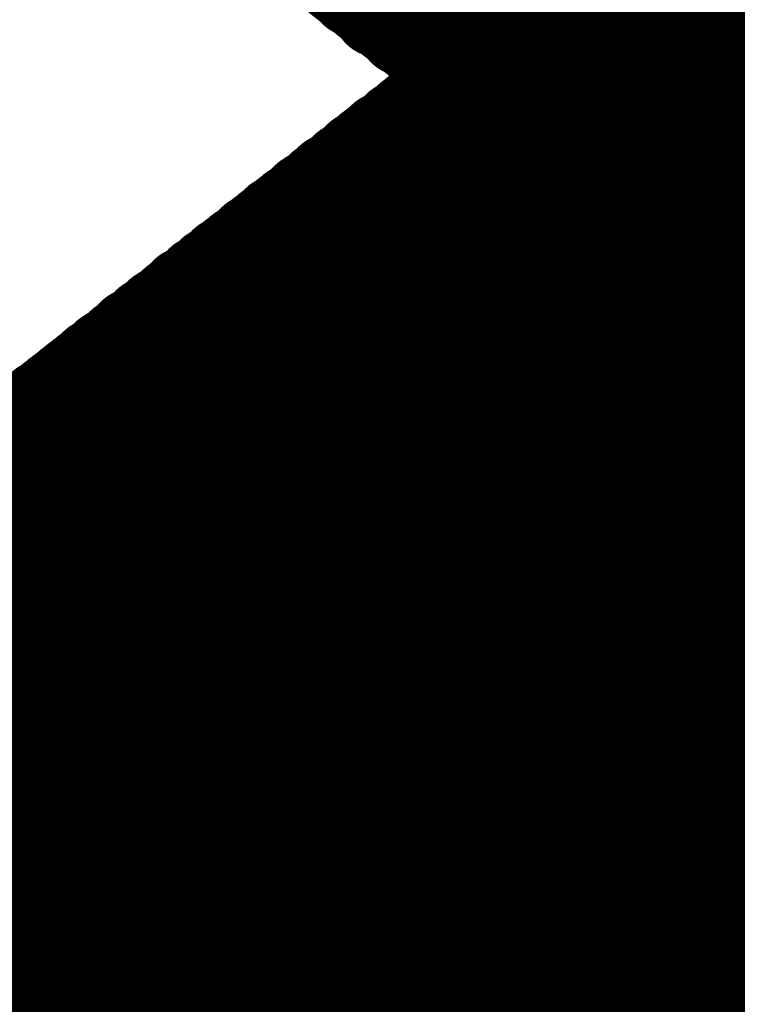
# Model space of a CAD drawing. Extents: x 0 to 65, y -0.2 to 30.2.
# Tile 139 of 237: x 34.385 to 34.53, y 16.145 to 16.344. Entities that reach past the tile are written whole.
import ezdxf

# ---------------------------------------------------------------- set-up
doc = ezdxf.new("R2010")
doc.units = 0
doc.layers.add('BOARD_GEOMETRY_SILKSCREEN_', color=1, linetype='CONTINUOUS')

msp = doc.modelspace()

# ---------------------------------------------------------------- linework, layer by layer
at = {"layer": 'BOARD_GEOMETRY_SILKSCREEN_', "const_width": 0.01905}
for points in [[(34.475166, 16.3322), (33.363916, 17.205198)], [(34.452814, 16.349726), (33.597342, 17.205198)], [(34.45764, 16.345662), (33.598104, 17.205198)], [(34.46272, 16.341852), (33.599374, 17.205198)], [(34.467546, 16.338042), (33.60039, 17.205198)], [(34.472626, 16.333978), (33.601406, 17.205198)], [(35.109912, 15.697708), (33.602676, 17.205198)], [(35.109912, 15.698724), (33.603438, 17.205198)], [(35.109912, 15.699994), (33.604708, 17.205198)], [(35.109912, 15.700756), (33.605724, 17.205198)], [(35.109912, 15.702026), (33.60674, 17.205198)], [(35.109912, 15.703042), (33.607756, 17.205198)], [(35.109912, 15.704058), (33.608772, 17.205198)], [(35.109912, 15.705328), (33.610042, 17.205198)], [(35.109912, 15.70609), (33.611058, 17.205198)], [(35.109912, 15.70736), (33.612074, 17.205198)], [(35.109912, 15.708376), (33.61309, 17.205198)], [(35.109912, 15.709392), (33.614106, 17.205198)], [(35.109912, 15.710408), (33.615122, 17.205198)], [(35.109912, 15.711424), (33.616392, 17.205198)], [(35.109912, 15.712694), (33.617408, 17.205198)], [(35.109912, 15.71371), (33.618424, 17.205198)], [(35.109912, 15.714726), (33.61944, 17.205198)], [(35.109912, 15.715742), (33.620456, 17.205198)], [(35.109912, 15.716758), (33.621726, 17.205198)], [(35.109912, 15.717774), (33.622488, 17.205198)], [(35.109912, 15.719044), (33.623758, 17.205198)], [(35.109912, 15.72006), (33.624774, 17.205198)], [(35.109912, 15.721076), (33.62579, 17.205198)], [(35.109912, 15.722092), (33.62706, 17.205198)], [(35.109912, 15.723108), (33.627822, 17.205198)], [(35.109912, 15.724378), (33.629092, 17.205198)], [(35.109912, 15.72514), (33.630108, 17.205198)], [(35.109912, 15.72641), (33.631124, 17.205198)], [(35.109912, 15.727426), (33.63214, 17.205198)], [(35.109912, 15.728442), (33.633156, 17.205198)], [(35.109912, 15.729712), (33.634426, 17.205198)], [(35.109912, 15.730474), (33.635442, 17.205198)], [(35.109912, 15.731744), (33.636458, 17.205198)], [(35.109912, 15.73276), (33.637474, 17.205198)], [(35.109912, 15.733776), (33.63849, 17.205198)], [(35.109912, 15.734792), (33.639506, 17.205198)], [(35.109912, 15.735808), (33.640776, 17.205198)], [(35.109912, 15.737078), (33.641792, 17.205198)], [(35.109912, 15.738094), (33.642808, 17.205198)], [(35.109912, 15.73911), (33.643824, 17.205198)], [(35.109912, 15.740126), (33.64484, 17.205198)], [(35.109912, 15.741142), (33.64611, 17.205198)], [(35.109912, 15.742158), (33.646872, 17.205198)], [(35.109912, 15.743428), (33.648142, 17.205198)], [(35.109912, 15.744444), (33.649158, 17.205198)], [(35.109912, 15.74546), (33.650174, 17.205198)], [(35.109912, 15.746476), (33.651444, 17.205198)], [(35.109912, 15.747492), (33.652206, 17.205198)], [(35.109912, 15.748762), (33.653476, 17.205198)], [(35.109912, 15.749524), (33.654492, 17.205198)], [(35.109912, 15.750794), (33.655508, 17.205198)], [(35.109912, 15.75181), (33.656778, 17.205198)], [(35.109912, 15.752826), (33.65754, 17.205198)], [(35.109912, 15.754096), (33.65881, 17.205198)], [(35.109912, 15.754858), (33.659826, 17.205198)], [(35.109912, 15.756128), (33.660842, 17.205198)], [(35.109912, 15.757144), (33.661858, 17.205198)], [(35.109912, 15.75816), (33.662874, 17.205198)], [(35.109912, 15.75943), (33.66389, 17.205198)], [(35.109912, 15.760192), (33.66516, 17.205198)], [(35.109912, 15.761462), (33.666176, 17.205198)], [(35.109912, 15.762478), (33.667192, 17.205198)], [(35.109912, 15.763494), (33.668208, 17.205198)], [(35.109912, 15.76451), (33.669224, 17.205198)], [(35.109912, 15.765526), (33.670494, 17.205198)], [(35.109912, 15.766796), (33.671256, 17.205198)], [(35.109912, 15.767812), (33.672526, 17.205198)], [(35.109912, 15.768828), (33.673542, 17.205198)], [(35.109912, 15.769844), (33.674558, 17.205198)], [(35.109912, 15.77086), (33.675828, 17.205198)], [(35.109912, 15.771876), (33.67659, 17.205198)], [(35.109912, 15.773146), (33.67786, 17.205198)], [(35.109912, 15.774162), (33.678876, 17.205198)], [(35.109912, 15.775178), (33.679892, 17.205198)], [(35.109912, 15.776194), (33.681162, 17.205198)], [(35.109912, 15.77721), (33.681924, 17.205198)], [(35.109912, 15.77848), (33.683194, 17.205198)], [(35.109912, 15.779242), (33.68421, 17.205198)], [(35.109912, 15.780512), (33.685226, 17.205198)], [(35.109912, 15.781528), (33.686242, 17.205198)], [(35.109912, 15.782544), (33.687258, 17.205198)], [(33.363916, 15.459202), (34.475166, 16.3322)], [(34.712148, 16.093186), (34.47415, 16.331438)], [(34.71291, 16.093948), (34.474912, 16.331946)], [(34.709354, 16.0909), (34.471356, 16.329152)], [(34.709862, 16.091662), (34.471864, 16.32966)], [(34.710624, 16.091916), (34.472372, 16.330168)], [(34.711132, 16.092424), (34.47288, 16.330676)], [(34.71164, 16.092932), (34.473642, 16.33093)], [(34.707576, 16.08963), (34.469324, 16.327882)], [(34.708338, 16.090138), (34.470086, 16.328136)], [(34.708846, 16.090646), (34.470594, 16.328644)], [(34.704528, 16.08709), (34.46653, 16.325596)], [(34.70529, 16.087852), (34.467038, 16.32585)], [(34.705798, 16.088106), (34.467546, 16.326358)], [(34.706306, 16.088614), (34.468308, 16.326866)], [(34.707068, 16.089122), (34.468816, 16.32712)], [(34.702242, 16.085312), (34.46399, 16.323564)], [(34.703004, 16.08582), (34.464752, 16.324072)], [(34.703512, 16.086328), (34.46526, 16.32458)], [(34.70402, 16.086836), (34.466022, 16.324834)], [(34.699194, 16.083026), (34.461196, 16.321278)], [(34.699956, 16.083534), (34.461704, 16.321786)], [(34.700718, 16.084042), (34.462212, 16.32204)], [(34.701226, 16.084296), (34.462974, 16.322548)], [(34.701734, 16.084804), (34.463482, 16.323056)], [(34.696908, 16.080994), (34.458656, 16.3195)], [(34.69767, 16.081756), (34.459164, 16.319754)], [(34.698178, 16.08201), (34.459926, 16.320262)], [(34.698686, 16.082518), (34.460688, 16.32077)], [(34.694114, 16.078708), (34.455862, 16.317214)], [(34.694622, 16.079216), (34.45637, 16.317468)], [(34.695384, 16.079724), (34.456878, 16.317976)], [(34.695892, 16.080232), (34.45764, 16.318484)], [(34.6964, 16.08074), (34.458148, 16.318738)], [(34.692336, 16.077184), (34.45383, 16.31569)], [(34.692844, 16.077946), (34.454592, 16.316198)], [(34.693352, 16.0782), (34.455354, 16.316452)], [(34.689288, 16.074898), (34.451036, 16.313404)], [(34.69005, 16.075406), (34.451544, 16.313658)], [(34.690558, 16.075914), (34.452306, 16.314166)], [(34.691066, 16.076422), (34.452814, 16.314674)], [(34.691574, 16.07693), (34.453322, 16.315182)], [(34.687002, 16.07312), (34.448496, 16.311372)], [(34.687764, 16.073628), (34.449258, 16.31188)], [(34.688272, 16.074136), (34.45002, 16.312388)], [(34.68878, 16.07439), (34.450528, 16.312896)], [(34.684716, 16.071088), (34.44621, 16.309594)], [(34.685224, 16.07185), (34.446972, 16.310102)], [(34.685732, 16.072104), (34.44748, 16.310356)], [(34.68624, 16.072612), (34.447988, 16.311118)], [(34.681668, 16.068802), (34.443162, 16.307308)], [(34.68243, 16.06931), (34.443924, 16.307816)], [(34.682938, 16.069818), (34.444432, 16.30807)], [(34.683446, 16.070326), (34.445194, 16.308578)], [(34.683954, 16.070834), (34.445702, 16.309086)], [(34.679382, 16.067024), (34.440876, 16.305276)], [(34.67989, 16.067278), (34.441638, 16.305784)], [(34.680398, 16.06804), (34.442146, 16.306292)], [(34.680906, 16.068294), (34.442654, 16.3068)], [(34.677096, 16.064992), (34.43859, 16.303498)], [(34.677604, 16.0655), (34.439098, 16.304006)], [(34.678112, 16.066008), (34.43986, 16.30426)], [(34.67862, 16.066516), (34.440368, 16.305022)], [(34.674556, 16.063214), (34.436304, 16.30172)], [(34.675318, 16.063722), (34.436812, 16.301974)], [(34.675826, 16.06423), (34.43732, 16.302736)], [(34.676334, 16.064738), (34.437828, 16.30299)], [(34.67227, 16.061182), (34.433764, 16.299688)], [(34.672778, 16.061944), (34.434272, 16.300196)], [(34.673286, 16.062198), (34.435034, 16.300704)], [(34.674048, 16.062706), (34.435542, 16.301212)], [(34.669476, 16.058896), (34.43097, 16.297402)], [(34.669984, 16.059404), (34.431478, 16.29791)], [(34.670492, 16.059912), (34.431986, 16.298418)], [(34.671, 16.06042), (34.432494, 16.298926)], [(34.671762, 16.060928), (34.433256, 16.29918)], [(34.666936, 16.057118), (34.42843, 16.295624)], [(34.667444, 16.057372), (34.428938, 16.295878)], [(34.667952, 16.058134), (34.4297, 16.29664)], [(34.668714, 16.058388), (34.430208, 16.296894)], [(34.664142, 16.054832), (34.425636, 16.293338)], [(34.66465, 16.055086), (34.426144, 16.293592)], [(34.665158, 16.055848), (34.426652, 16.294354)], [(34.665666, 16.056102), (34.42716, 16.294608)], [(34.666428, 16.05661), (34.427922, 16.295116)], [(34.661602, 16.0528), (34.423096, 16.291306)], [(34.66211, 16.053308), (34.423604, 16.291814)], [(34.662872, 16.053816), (34.424112, 16.292322)], [(34.66338, 16.054324), (34.424874, 16.29283)], [(34.659316, 16.051022), (34.42081, 16.289528)], [(34.659824, 16.051276), (34.421318, 16.289782)], [(34.660332, 16.052038), (34.421826, 16.290544)], [(34.661094, 16.052292), (34.422588, 16.290798)], [(34.65703, 16.04899), (34.41827, 16.287496)], [(34.657538, 16.049498), (34.418778, 16.288258)], [(34.658046, 16.050006), (34.41954, 16.288512)], [(34.658808, 16.050514), (34.420302, 16.28902)], [(34.65449, 16.047212), (34.415984, 16.285718)], [(34.654998, 16.047466), (34.416492, 16.286226)], [(34.65576, 16.048228), (34.417254, 16.286734)], [(34.656522, 16.048482), (34.417762, 16.287242)], [(34.651696, 16.044926), (34.412936, 16.283432)], [(34.652204, 16.04518), (34.413444, 16.28394)], [(34.652712, 16.045942), (34.414206, 16.284448)], [(34.653474, 16.046196), (34.414968, 16.284956)], [(34.653982, 16.046704), (34.415476, 16.28521)], [(34.649156, 16.042894), (34.41065, 16.2814)], [(34.649918, 16.043402), (34.411158, 16.282162)], [(34.650426, 16.04391), (34.41192, 16.282416)], [(34.651188, 16.044418), (34.412428, 16.282924)], [(34.64687, 16.041116), (34.40811, 16.279876)], [(34.647378, 16.04137), (34.408872, 16.28013)], [(34.64814, 16.042132), (34.409634, 16.280638)], [(34.648648, 16.042386), (34.410142, 16.281146)], [(34.644584, 16.039084), (34.405824, 16.277844)], [(34.645092, 16.039592), (34.406586, 16.278352)], [(34.645854, 16.0401), (34.407094, 16.27886)], [(34.646362, 16.040608), (34.407602, 16.279114)], [(34.641536, 16.036798), (34.402776, 16.275558)], [(34.642044, 16.037306), (34.403538, 16.276066)], [(34.642806, 16.03756), (34.404046, 16.27632)], [(34.643568, 16.038322), (34.404808, 16.276828)], [(34.644076, 16.038576), (34.405316, 16.277336)], [(34.63925, 16.03502), (34.40049, 16.27378)], [(34.639758, 16.035274), (34.401252, 16.274034)], [(34.64052, 16.036036), (34.40176, 16.274542)], [(34.641028, 16.03629), (34.402268, 16.27505)], [(34.63671, 16.032988), (34.398204, 16.271748)], [(34.637472, 16.033496), (34.398712, 16.272256)], [(34.638234, 16.034004), (34.399474, 16.272764)], [(34.638742, 16.034512), (34.399982, 16.273018)], [(34.633916, 16.030702), (34.395156, 16.269462)], [(34.634424, 16.03121), (34.395918, 16.26997)], [(34.635186, 16.031464), (34.396426, 16.270478)], [(34.635694, 16.032226), (34.396934, 16.270732)], [(34.636202, 16.03248), (34.397442, 16.27124)], [(34.63163, 16.02867), (34.39287, 16.267684)], [(34.632138, 16.029178), (34.393378, 16.267938)], [(34.6329, 16.029686), (34.393886, 16.268446)], [(34.633408, 16.030194), (34.394648, 16.268954)], [(34.62909, 16.026892), (34.390584, 16.265652)], [(34.629852, 16.0274), (34.391092, 16.26616)], [(34.63036, 16.027908), (34.3916, 16.266668)], [(34.631122, 16.028416), (34.392108, 16.266922)], [(34.626804, 16.025114), (34.388044, 16.263874)], [(34.627566, 16.025368), (34.388552, 16.264382)], [(34.628074, 16.02613), (34.389314, 16.264636)], [(34.628582, 16.026384), (34.389822, 16.265398)], [(34.623756, 16.022574), (34.38525, 16.261588)], [(34.624518, 16.023082), (34.385758, 16.261842)], [(34.62528, 16.02359), (34.386266, 16.26235)], [(34.625788, 16.024098), (34.386774, 16.262858)], [(34.626296, 16.024606), (34.387536, 16.263366)], [(34.62147, 16.020796), (34.38271, 16.259556)], [(34.622232, 16.021304), (34.383218, 16.260064)], [(34.62274, 16.021558), (34.383726, 16.260572)], [(34.623248, 16.02232), (34.384488, 16.26108)], [(34.619184, 16.018764), (34.380424, 16.257778)], [(34.619946, 16.019272), (34.380932, 16.258286)], [(34.620454, 16.01978), (34.38144, 16.25854)], [(34.620962, 16.020288), (34.382202, 16.259302)], [(34.616136, 16.016478), (34.377376, 16.255492)], [(34.616898, 16.016986), (34.377884, 16.256)], [(34.617406, 16.017494), (34.378392, 16.256254)], [(34.618168, 16.018002), (34.379154, 16.257016)], [(34.618676, 16.01851), (34.379916, 16.25727)], [(34.614612, 16.015208), (34.375598, 16.253968)], [(34.61512, 16.015462), (34.376106, 16.254476)], [(34.615628, 16.016224), (34.376868, 16.254984)], [(34.611564, 16.012668), (34.37255, 16.251682)], [(34.612326, 16.013176), (34.373058, 16.25219)], [(34.612834, 16.013684), (34.37382, 16.252444)], [(34.613342, 16.014192), (34.374582, 16.253206)], [(34.61385, 16.0147), (34.37509, 16.25346)], [(34.609278, 16.01089), (34.370264, 16.249904)], [(34.609786, 16.011398), (34.370772, 16.250158)], [(34.610294, 16.011652), (34.371534, 16.25092)], [(34.610802, 16.012414), (34.372042, 16.251174)], [(34.60623, 16.008604), (34.367216, 16.247618)], [(34.606992, 16.009112), (34.367724, 16.247872)], [(34.6075, 16.009366), (34.368486, 16.24838)], [(34.608008, 16.009874), (34.369248, 16.248888)], [(34.608516, 16.010382), (34.369756, 16.249396)], [(34.603944, 16.006572), (34.36493, 16.245586)], [(34.604452, 16.00708), (34.365438, 16.246094)], [(34.60496, 16.007588), (34.3662, 16.246602)], [(34.605722, 16.008096), (34.366708, 16.24711)], [(34.601658, 16.004794), (34.36239, 16.243808)], [(34.602166, 16.005302), (34.363152, 16.244062)], [(34.602674, 16.005556), (34.36366, 16.244824)], [(34.603182, 16.006318), (34.364422, 16.245078)], [(34.599372, 16.002762), (34.360104, 16.241776)], [(34.59988, 16.00327), (34.360866, 16.242538)], [(34.600388, 16.003778), (34.361374, 16.242792)], [(34.600896, 16.004286), (34.361882, 16.2433)], [(34.596832, 16.000984), (34.357818, 16.239998)], [(34.59734, 16.001492), (34.358326, 16.240506)], [(34.597848, 16.001746), (34.359088, 16.241014)], [(34.59861, 16.002508), (34.359596, 16.241522)], [(34.594038, 15.998698), (34.35477, 16.237712)], [(34.594546, 15.999206), (34.355532, 16.23822)], [(34.595054, 15.99946), (34.35604, 16.238728)], [(34.595562, 16.000222), (34.356548, 16.238982)], [(34.596324, 16.000476), (34.357056, 16.23949)], [(34.591498, 15.996666), (34.352484, 16.23568)], [(34.592006, 15.997174), (34.352992, 16.236442)], [(34.592514, 15.997682), (34.3535, 16.236696)], [(34.593276, 15.99819), (34.354262, 16.237204)], [(34.589212, 15.994888), (34.350198, 16.233902)], [(34.58972, 15.995396), (34.350706, 16.23441)], [(34.590228, 15.99565), (34.351214, 16.234918)], [(34.59099, 15.996412), (34.351722, 16.235426)], [(34.586164, 15.992602), (34.34715, 16.231616)], [(34.586926, 15.992856), (34.347658, 16.232124)], [(34.587434, 15.993364), (34.348166, 16.232632)], [(34.587942, 15.993872), (34.348928, 16.23314)], [(34.588704, 15.99438), (34.349436, 16.233394)], [(34.584386, 15.991078), (34.345372, 16.230346)], [(34.584894, 15.991586), (34.34588, 16.2306)], [(34.585656, 15.99184), (34.346388, 16.231108)], [(34.581592, 15.988792), (34.342324, 16.22806)], [(34.5821, 15.9893), (34.342832, 16.228314)], [(34.582608, 15.989554), (34.34334, 16.228822)], [(34.58337, 15.990316), (34.344102, 16.22933)], [(34.583878, 15.99057), (34.344864, 16.229584)], [(34.579052, 15.98676), (34.340038, 16.226028)], [(34.57956, 15.987268), (34.340546, 16.226536)], [(34.580322, 15.987776), (34.341054, 16.227044)], [(34.581084, 15.988284), (34.341816, 16.227298)], [(34.576258, 15.984474), (34.33699, 16.223742)], [(34.576766, 15.984982), (34.337498, 16.22425)], [(34.577274, 15.98549), (34.338006, 16.224504)], [(34.578036, 15.985744), (34.338768, 16.225012)], [(34.578544, 15.986506), (34.33953, 16.22552)], [(34.573972, 15.982696), (34.334704, 16.221964)], [(34.57448, 15.98295), (34.335212, 16.222218)], [(34.574988, 15.983458), (34.33572, 16.222726)], [(34.57575, 15.983966), (34.336482, 16.223234)], [(34.570924, 15.98041), (34.331656, 16.219678)], [(34.571432, 15.980664), (34.332164, 16.219932)], [(34.57194, 15.981172), (34.332672, 16.22044)], [(34.572702, 15.98168), (34.333434, 16.220948)], [(34.57321, 15.981934), (34.334196, 16.221202)], [(34.569146, 15.978886), (34.329878, 16.218154)], [(34.569654, 15.979394), (34.330386, 16.218662)], [(34.570416, 15.979648), (34.331148, 16.218916)], [(34.566098, 15.9766), (34.32683, 16.215868)], [(34.566606, 15.976854), (34.327338, 16.216122)], [(34.567368, 15.977362), (34.3281, 16.21663)], [(34.56813, 15.97787), (34.328608, 16.217138)], [(34.568638, 15.978378), (34.32937, 16.217646)], [(34.563812, 15.974568), (34.324544, 16.213836)], [(34.56432, 15.975076), (34.325052, 16.214344)], [(34.565082, 15.975584), (34.325814, 16.214852)], [(34.56559, 15.975838), (34.326322, 16.215106)], [(34.561526, 15.97279), (34.322004, 16.212058)], [(34.562034, 15.973044), (34.322766, 16.212566)], [(34.562796, 15.973552), (34.323274, 16.21282)], [(34.563304, 15.97406), (34.324036, 16.213582)], [(34.558478, 15.970504), (34.31921, 16.209772)], [(34.558986, 15.970758), (34.319718, 16.21028)], [(34.559748, 15.971266), (34.32048, 16.210534)], [(34.560256, 15.971774), (34.320988, 16.211042)], [(34.560764, 15.972282), (34.321496, 16.21155)], [(34.556192, 15.968472), (34.31667, 16.20774)], [(34.5567, 15.96898), (34.317432, 16.208248)], [(34.557462, 15.969488), (34.31794, 16.208756)], [(34.55797, 15.969742), (34.318448, 16.209264)], [(34.553652, 15.966694), (34.314384, 16.205962)], [(34.554414, 15.966948), (34.315146, 16.20647)], [(34.555176, 15.967456), (34.315654, 16.206724)], [(34.555684, 15.967964), (34.316162, 16.207486)], [(34.551366, 15.964662), (34.312098, 16.204184)], [(34.552128, 15.96517), (34.312606, 16.204438)], [(34.552636, 15.965678), (34.313114, 16.2052)], [(34.553144, 15.965932), (34.313876, 16.205454)], [(34.54908, 15.962884), (34.309812, 16.202152)], [(34.549842, 15.963138), (34.31032, 16.20266)], [(34.55035, 15.963646), (34.310828, 16.203168)], [(34.550858, 15.964154), (34.311336, 16.203676)], [(34.548572, 15.962376), (34.30905, 16.201644)]]:
    msp.add_lwpolyline(points, dxfattribs=at)
at = {"layer": 'BOARD_GEOMETRY_SILKSCREEN_', "const_width": 0.009652}
for points in [[(34.452814, 16.345662, -1), (34.462466, 16.345662)], [(34.45764, 16.349726, -1), (34.447988, 16.349726)], [(34.457894, 16.341852, -1), (34.467546, 16.341852)], [(34.462466, 16.345662, -1), (34.452814, 16.345662)], [(34.467546, 16.341852, -1), (34.457894, 16.341852)], [(34.46272, 16.338042, -1), (34.472372, 16.338042)], [(34.472372, 16.338042, -1), (34.46272, 16.338042)], [(34.4678, 16.333978, -1), (34.477452, 16.333978)], [(34.469324, 16.331438, -1), (34.478976, 16.331438)], [(34.470086, 16.331946, -1), (34.479738, 16.331946)], [(34.47034, 16.3322, -1), (34.479992, 16.3322)], [(34.47034, 16.3322, -1), (34.479992, 16.3322)], [(34.46653, 16.329152, -1), (34.476182, 16.329152)], [(34.467038, 16.32966, -1), (34.47669, 16.32966)], [(34.467546, 16.330168, -1), (34.477198, 16.330168)], [(34.477452, 16.333978, -1), (34.4678, 16.333978)], [(34.468054, 16.330676, -1), (34.477706, 16.330676)], [(34.468816, 16.33093, -1), (34.478468, 16.33093)], [(34.46399, 16.32712, -1), (34.473642, 16.32712)], [(34.464498, 16.327882, -1), (34.47415, 16.327882)], [(34.46526, 16.328136, -1), (34.474912, 16.328136)], [(34.465768, 16.328644, -1), (34.47542, 16.328644)], [(34.479738, 16.331946, -1), (34.470086, 16.331946)], [(34.479992, 16.3322, -1), (34.47034, 16.3322)], [(34.479992, 16.3322, -1), (34.47034, 16.3322)], [(34.461704, 16.325596, -1), (34.471356, 16.325596)], [(34.462212, 16.32585, -1), (34.471864, 16.32585)], [(34.46272, 16.326358, -1), (34.472372, 16.326358)], [(34.463482, 16.326866, -1), (34.473134, 16.326866)], [(34.477198, 16.330168, -1), (34.467546, 16.330168)], [(34.477706, 16.330676, -1), (34.468054, 16.330676)], [(34.478468, 16.33093, -1), (34.468816, 16.33093)], [(34.478976, 16.331438, -1), (34.469324, 16.331438)], [(34.458656, 16.323056, -1), (34.468308, 16.323056)], [(34.459164, 16.323564, -1), (34.468816, 16.323564)], [(34.459926, 16.324072, -1), (34.469578, 16.324072)], [(34.460434, 16.32458, -1), (34.470086, 16.32458)], [(34.461196, 16.324834, -1), (34.470848, 16.324834)], [(34.47415, 16.327882, -1), (34.464498, 16.327882)], [(34.474912, 16.328136, -1), (34.46526, 16.328136)], [(34.47542, 16.328644, -1), (34.465768, 16.328644)], [(34.476182, 16.329152, -1), (34.46653, 16.329152)], [(34.47669, 16.32966, -1), (34.467038, 16.32966)], [(34.45637, 16.321278, -1), (34.466022, 16.321278)], [(34.456878, 16.321786, -1), (34.46653, 16.321786)], [(34.457386, 16.32204, -1), (34.467038, 16.32204)], [(34.458148, 16.322548, -1), (34.4678, 16.322548)], [(34.472372, 16.326358, -1), (34.46272, 16.326358)], [(34.473134, 16.326866, -1), (34.463482, 16.326866)], [(34.473642, 16.32712, -1), (34.46399, 16.32712)], [(34.45383, 16.3195, -1), (34.463482, 16.3195)], [(34.454338, 16.319754, -1), (34.46399, 16.319754)], [(34.4551, 16.320262, -1), (34.464752, 16.320262)], [(34.455862, 16.32077, -1), (34.465514, 16.32077)], [(34.469578, 16.324072, -1), (34.459926, 16.324072)], [(34.470086, 16.32458, -1), (34.460434, 16.32458)], [(34.470848, 16.324834, -1), (34.461196, 16.324834)], [(34.471356, 16.325596, -1), (34.461704, 16.325596)], [(34.471864, 16.32585, -1), (34.462212, 16.32585)], [(34.451036, 16.317214, -1), (34.460688, 16.317214)], [(34.451544, 16.317468, -1), (34.461196, 16.317468)], [(34.452052, 16.317976, -1), (34.461704, 16.317976)], [(34.452814, 16.318484, -1), (34.462466, 16.318484)], [(34.453322, 16.318738, -1), (34.462974, 16.318738)], [(34.467038, 16.32204, -1), (34.457386, 16.32204)], [(34.4678, 16.322548, -1), (34.458148, 16.322548)], [(34.468308, 16.323056, -1), (34.458656, 16.323056)], [(34.468816, 16.323564, -1), (34.459164, 16.323564)], [(34.448496, 16.315182, -1), (34.458148, 16.315182)], [(34.449004, 16.31569, -1), (34.458656, 16.31569)], [(34.449766, 16.316198, -1), (34.459418, 16.316198)], [(34.450528, 16.316452, -1), (34.46018, 16.316452)], [(34.464752, 16.320262, -1), (34.4551, 16.320262)], [(34.465514, 16.32077, -1), (34.455862, 16.32077)], [(34.466022, 16.321278, -1), (34.45637, 16.321278)], [(34.46653, 16.321786, -1), (34.456878, 16.321786)], [(34.44621, 16.313404, -1), (34.455862, 16.313404)], [(34.446718, 16.313658, -1), (34.45637, 16.313658)], [(34.44748, 16.314166, -1), (34.457132, 16.314166)], [(34.447988, 16.314674, -1), (34.45764, 16.314674)], [(34.461704, 16.317976, -1), (34.452052, 16.317976)], [(34.462466, 16.318484, -1), (34.452814, 16.318484)], [(34.462974, 16.318738, -1), (34.453322, 16.318738)], [(34.463482, 16.3195, -1), (34.45383, 16.3195)], [(34.46399, 16.319754, -1), (34.454338, 16.319754)], [(34.443162, 16.311118, -1), (34.452814, 16.311118)], [(34.44367, 16.311372, -1), (34.453322, 16.311372)], [(34.444432, 16.31188, -1), (34.454084, 16.31188)], [(34.445194, 16.312388, -1), (34.454846, 16.312388)], [(34.445702, 16.312896, -1), (34.455354, 16.312896)], [(34.459418, 16.316198, -1), (34.449766, 16.316198)], [(34.46018, 16.316452, -1), (34.450528, 16.316452)], [(34.460688, 16.317214, -1), (34.451036, 16.317214)], [(34.461196, 16.317468, -1), (34.451544, 16.317468)], [(34.441384, 16.309594, -1), (34.451036, 16.309594)], [(34.442146, 16.310102, -1), (34.451798, 16.310102)], [(34.442654, 16.310356, -1), (34.452306, 16.310356)], [(34.457132, 16.314166, -1), (34.44748, 16.314166)], [(34.45764, 16.314674, -1), (34.447988, 16.314674)], [(34.458148, 16.315182, -1), (34.448496, 16.315182)], [(34.458656, 16.31569, -1), (34.449004, 16.31569)], [(34.438336, 16.307308, -1), (34.447988, 16.307308)], [(34.439098, 16.307816, -1), (34.44875, 16.307816)], [(34.439606, 16.30807, -1), (34.449258, 16.30807)], [(34.440368, 16.308578, -1), (34.45002, 16.308578)], [(34.440876, 16.309086, -1), (34.450528, 16.309086)], [(34.454846, 16.312388, -1), (34.445194, 16.312388)], [(34.455354, 16.312896, -1), (34.445702, 16.312896)], [(34.455862, 16.313404, -1), (34.44621, 16.313404)], [(34.45637, 16.313658, -1), (34.446718, 16.313658)], [(34.43605, 16.305276, -1), (34.445702, 16.305276)], [(34.436812, 16.305784, -1), (34.446464, 16.305784)], [(34.43732, 16.306292, -1), (34.446972, 16.306292)], [(34.437828, 16.3068, -1), (34.44748, 16.3068)], [(34.451798, 16.310102, -1), (34.442146, 16.310102)], [(34.452306, 16.310356, -1), (34.442654, 16.310356)], [(34.452814, 16.311118, -1), (34.443162, 16.311118)], [(34.453322, 16.311372, -1), (34.44367, 16.311372)], [(34.454084, 16.31188, -1), (34.444432, 16.31188)], [(34.433764, 16.303498, -1), (34.443416, 16.303498)], [(34.434272, 16.304006, -1), (34.443924, 16.304006)], [(34.435034, 16.30426, -1), (34.444686, 16.30426)], [(34.435542, 16.305022, -1), (34.445194, 16.305022)], [(34.449258, 16.30807, -1), (34.439606, 16.30807)], [(34.45002, 16.308578, -1), (34.440368, 16.308578)], [(34.450528, 16.309086, -1), (34.440876, 16.309086)], [(34.451036, 16.309594, -1), (34.441384, 16.309594)], [(34.430716, 16.301212, -1), (34.440368, 16.301212)], [(34.431478, 16.30172, -1), (34.44113, 16.30172)], [(34.431986, 16.301974, -1), (34.441638, 16.301974)], [(34.432494, 16.302736, -1), (34.442146, 16.302736)], [(34.433002, 16.30299, -1), (34.442654, 16.30299)], [(34.446972, 16.306292, -1), (34.43732, 16.306292)], [(34.44748, 16.3068, -1), (34.437828, 16.3068)], [(34.447988, 16.307308, -1), (34.438336, 16.307308)], [(34.44875, 16.307816, -1), (34.439098, 16.307816)], [(34.42843, 16.29918, -1), (34.438082, 16.29918)], [(34.428938, 16.299688, -1), (34.43859, 16.299688)], [(34.429446, 16.300196, -1), (34.439098, 16.300196)], [(34.430208, 16.300704, -1), (34.43986, 16.300704)], [(34.443924, 16.304006, -1), (34.434272, 16.304006)], [(34.444686, 16.30426, -1), (34.435034, 16.30426)], [(34.445194, 16.305022, -1), (34.435542, 16.305022)], [(34.445702, 16.305276, -1), (34.43605, 16.305276)], [(34.446464, 16.305784, -1), (34.436812, 16.305784)], [(34.426144, 16.297402, -1), (34.435796, 16.297402)], [(34.426652, 16.29791, -1), (34.436304, 16.29791)], [(34.42716, 16.298418, -1), (34.436812, 16.298418)], [(34.427668, 16.298926, -1), (34.43732, 16.298926)], [(34.441638, 16.301974, -1), (34.431986, 16.301974)], [(34.442146, 16.302736, -1), (34.432494, 16.302736)], [(34.442654, 16.30299, -1), (34.433002, 16.30299)], [(34.443416, 16.303498, -1), (34.433764, 16.303498)], [(34.423604, 16.295624, -1), (34.433256, 16.295624)], [(34.424112, 16.295878, -1), (34.433764, 16.295878)], [(34.424874, 16.29664, -1), (34.434526, 16.29664)], [(34.425382, 16.296894, -1), (34.435034, 16.296894)], [(34.439098, 16.300196, -1), (34.429446, 16.300196)], [(34.43986, 16.300704, -1), (34.430208, 16.300704)], [(34.440368, 16.301212, -1), (34.430716, 16.301212)], [(34.44113, 16.30172, -1), (34.431478, 16.30172)], [(34.42081, 16.293338, -1), (34.430462, 16.293338)], [(34.421318, 16.293592, -1), (34.43097, 16.293592)], [(34.421826, 16.294354, -1), (34.431478, 16.294354)], [(34.422334, 16.294608, -1), (34.431986, 16.294608)], [(34.423096, 16.295116, -1), (34.432748, 16.295116)], [(34.436812, 16.298418, -1), (34.42716, 16.298418)], [(34.43732, 16.298926, -1), (34.427668, 16.298926)], [(34.438082, 16.29918, -1), (34.42843, 16.29918)], [(34.43859, 16.299688, -1), (34.428938, 16.299688)], [(34.41827, 16.291306, -1), (34.427922, 16.291306)], [(34.418778, 16.291814, -1), (34.42843, 16.291814)], [(34.419286, 16.292322, -1), (34.428938, 16.292322)], [(34.420048, 16.29283, -1), (34.4297, 16.29283)], [(34.434526, 16.29664, -1), (34.424874, 16.29664)], [(34.435034, 16.296894, -1), (34.425382, 16.296894)], [(34.435796, 16.297402, -1), (34.426144, 16.297402)], [(34.436304, 16.29791, -1), (34.426652, 16.29791)], [(34.415984, 16.289528, -1), (34.425636, 16.289528)], [(34.416492, 16.289782, -1), (34.426144, 16.289782)], [(34.417, 16.290544, -1), (34.426652, 16.290544)], [(34.417762, 16.290798, -1), (34.427414, 16.290798)], [(34.431478, 16.294354, -1), (34.421826, 16.294354)], [(34.431986, 16.294608, -1), (34.422334, 16.294608)], [(34.432748, 16.295116, -1), (34.423096, 16.295116)], [(34.433256, 16.295624, -1), (34.423604, 16.295624)], [(34.433764, 16.295878, -1), (34.424112, 16.295878)], [(34.412936, 16.287242, -1), (34.422588, 16.287242)], [(34.413444, 16.287496, -1), (34.423096, 16.287496)], [(34.413952, 16.288258, -1), (34.423604, 16.288258)], [(34.414714, 16.288512, -1), (34.424366, 16.288512)], [(34.415476, 16.28902, -1), (34.425128, 16.28902)], [(34.428938, 16.292322, -1), (34.419286, 16.292322)], [(34.4297, 16.29283, -1), (34.420048, 16.29283)], [(34.430462, 16.293338, -1), (34.42081, 16.293338)], [(34.43097, 16.293592, -1), (34.421318, 16.293592)], [(34.41065, 16.28521, -1), (34.420302, 16.28521)], [(34.411158, 16.285718, -1), (34.42081, 16.285718)], [(34.411666, 16.286226, -1), (34.421318, 16.286226)], [(34.412428, 16.286734, -1), (34.42208, 16.286734)], [(34.426652, 16.290544, -1), (34.417, 16.290544)], [(34.427414, 16.290798, -1), (34.417762, 16.290798)], [(34.427922, 16.291306, -1), (34.41827, 16.291306)], [(34.42843, 16.291814, -1), (34.418778, 16.291814)], [(34.40811, 16.283432, -1), (34.417762, 16.283432)], [(34.408618, 16.28394, -1), (34.41827, 16.28394)], [(34.40938, 16.284448, -1), (34.419032, 16.284448)], [(34.410142, 16.284956, -1), (34.419794, 16.284956)], [(34.423604, 16.288258, -1), (34.413952, 16.288258)], [(34.424366, 16.288512, -1), (34.414714, 16.288512)], [(34.425128, 16.28902, -1), (34.415476, 16.28902)], [(34.425636, 16.289528, -1), (34.415984, 16.289528)], [(34.426144, 16.289782, -1), (34.416492, 16.289782)], [(34.405824, 16.2814, -1), (34.415476, 16.2814)], [(34.406332, 16.282162, -1), (34.415984, 16.282162)], [(34.407094, 16.282416, -1), (34.416746, 16.282416)], [(34.407602, 16.282924, -1), (34.417254, 16.282924)], [(34.421318, 16.286226, -1), (34.411666, 16.286226)], [(34.42208, 16.286734, -1), (34.412428, 16.286734)], [(34.422588, 16.287242, -1), (34.412936, 16.287242)], [(34.423096, 16.287496, -1), (34.413444, 16.287496)], [(34.403284, 16.279876, -1), (34.412936, 16.279876)], [(34.404046, 16.28013, -1), (34.413698, 16.28013)], [(34.404808, 16.280638, -1), (34.41446, 16.280638)], [(34.405316, 16.281146, -1), (34.414968, 16.281146)], [(34.419032, 16.284448, -1), (34.40938, 16.284448)], [(34.419794, 16.284956, -1), (34.410142, 16.284956)], [(34.420302, 16.28521, -1), (34.41065, 16.28521)], [(34.42081, 16.285718, -1), (34.411158, 16.285718)], [(34.40049, 16.277336, -1), (34.410142, 16.277336)], [(34.400998, 16.277844, -1), (34.41065, 16.277844)], [(34.40176, 16.278352, -1), (34.411412, 16.278352)], [(34.402268, 16.27886, -1), (34.41192, 16.27886)], [(34.402776, 16.279114, -1), (34.412428, 16.279114)], [(34.415984, 16.282162, -1), (34.406332, 16.282162)], [(34.416746, 16.282416, -1), (34.407094, 16.282416)], [(34.417254, 16.282924, -1), (34.407602, 16.282924)], [(34.417762, 16.283432, -1), (34.40811, 16.283432)], [(34.41827, 16.28394, -1), (34.408618, 16.28394)], [(34.39795, 16.275558, -1), (34.407602, 16.275558)], [(34.398712, 16.276066, -1), (34.408364, 16.276066)], [(34.39922, 16.27632, -1), (34.408872, 16.27632)], [(34.399982, 16.276828, -1), (34.409634, 16.276828)], [(34.413698, 16.28013, -1), (34.404046, 16.28013)], [(34.41446, 16.280638, -1), (34.404808, 16.280638)], [(34.414968, 16.281146, -1), (34.405316, 16.281146)], [(34.415476, 16.2814, -1), (34.405824, 16.2814)], [(34.395664, 16.27378, -1), (34.405316, 16.27378)], [(34.396426, 16.274034, -1), (34.406078, 16.274034)], [(34.396934, 16.274542, -1), (34.406586, 16.274542)], [(34.397442, 16.27505, -1), (34.407094, 16.27505)], [(34.411412, 16.278352, -1), (34.40176, 16.278352)], [(34.41192, 16.27886, -1), (34.402268, 16.27886)], [(34.412428, 16.279114, -1), (34.402776, 16.279114)], [(34.412936, 16.279876, -1), (34.403284, 16.279876)], [(34.393378, 16.271748, -1), (34.40303, 16.271748)], [(34.393886, 16.272256, -1), (34.403538, 16.272256)], [(34.394648, 16.272764, -1), (34.4043, 16.272764)], [(34.395156, 16.273018, -1), (34.404808, 16.273018)], [(34.408872, 16.27632, -1), (34.39922, 16.27632)], [(34.409634, 16.276828, -1), (34.399982, 16.276828)], [(34.410142, 16.277336, -1), (34.40049, 16.277336)], [(34.41065, 16.277844, -1), (34.400998, 16.277844)], [(34.39033, 16.269462, -1), (34.399982, 16.269462)], [(34.391092, 16.26997, -1), (34.400744, 16.26997)], [(34.3916, 16.270478, -1), (34.401252, 16.270478)], [(34.392108, 16.270732, -1), (34.40176, 16.270732)], [(34.392616, 16.27124, -1), (34.402268, 16.27124)], [(34.406586, 16.274542, -1), (34.396934, 16.274542)], [(34.407094, 16.27505, -1), (34.397442, 16.27505)], [(34.407602, 16.275558, -1), (34.39795, 16.275558)], [(34.408364, 16.276066, -1), (34.398712, 16.276066)], [(34.388044, 16.267684, -1), (34.397696, 16.267684)], [(34.388552, 16.267938, -1), (34.398204, 16.267938)], [(34.38906, 16.268446, -1), (34.398712, 16.268446)], [(34.389822, 16.268954, -1), (34.399474, 16.268954)], [(34.403538, 16.272256, -1), (34.393886, 16.272256)], [(34.4043, 16.272764, -1), (34.394648, 16.272764)], [(34.404808, 16.273018, -1), (34.395156, 16.273018)], [(34.405316, 16.27378, -1), (34.395664, 16.27378)], [(34.406078, 16.274034, -1), (34.396426, 16.274034)], [(34.384996, 16.265398, -1), (34.394648, 16.265398)], [(34.385758, 16.265652, -1), (34.39541, 16.265652)], [(34.386266, 16.26616, -1), (34.395918, 16.26616)], [(34.386774, 16.266668, -1), (34.396426, 16.266668)], [(34.387282, 16.266922, -1), (34.396934, 16.266922)], [(34.401252, 16.270478, -1), (34.3916, 16.270478)], [(34.40176, 16.270732, -1), (34.392108, 16.270732)], [(34.402268, 16.27124, -1), (34.392616, 16.27124)], [(34.40303, 16.271748, -1), (34.393378, 16.271748)], [(34.38271, 16.263366, -1), (34.392362, 16.263366)], [(34.383218, 16.263874, -1), (34.39287, 16.263874)], [(34.383726, 16.264382, -1), (34.393378, 16.264382)], [(34.384488, 16.264636, -1), (34.39414, 16.264636)], [(34.398712, 16.268446, -1), (34.38906, 16.268446)], [(34.399474, 16.268954, -1), (34.389822, 16.268954)], [(34.399982, 16.269462, -1), (34.39033, 16.269462)], [(34.400744, 16.26997, -1), (34.391092, 16.26997)], [(34.380424, 16.261588, -1), (34.390076, 16.261588)], [(34.380932, 16.261842, -1), (34.390584, 16.261842)], [(34.38144, 16.26235, -1), (34.391092, 16.26235)], [(34.381948, 16.262858, -1), (34.3916, 16.262858)], [(34.395918, 16.26616, -1), (34.386266, 16.26616)], [(34.396426, 16.266668, -1), (34.386774, 16.266668)], [(34.396934, 16.266922, -1), (34.387282, 16.266922)], [(34.397696, 16.267684, -1), (34.388044, 16.267684)], [(34.398204, 16.267938, -1), (34.388552, 16.267938)], [(34.377884, 16.259556, -1), (34.387536, 16.259556)], [(34.378392, 16.260064, -1), (34.388044, 16.260064)], [(34.3789, 16.260572, -1), (34.388552, 16.260572)], [(34.379662, 16.26108, -1), (34.389314, 16.26108)], [(34.393378, 16.264382, -1), (34.383726, 16.264382)], [(34.39414, 16.264636, -1), (34.384488, 16.264636)], [(34.394648, 16.265398, -1), (34.384996, 16.265398)], [(34.39541, 16.265652, -1), (34.385758, 16.265652)], [(34.375598, 16.257778, -1), (34.38525, 16.257778)], [(34.376106, 16.258286, -1), (34.385758, 16.258286)], [(34.376614, 16.25854, -1), (34.386266, 16.25854)], [(34.377376, 16.259302, -1), (34.387028, 16.259302)], [(34.391092, 16.26235, -1), (34.38144, 16.26235)], [(34.3916, 16.262858, -1), (34.381948, 16.262858)], [(34.392362, 16.263366, -1), (34.38271, 16.263366)], [(34.39287, 16.263874, -1), (34.383218, 16.263874)], [(34.37255, 16.255492, -1), (34.382202, 16.255492)], [(34.373058, 16.256, -1), (34.38271, 16.256)], [(34.373566, 16.256254, -1), (34.383218, 16.256254)], [(34.374328, 16.257016, -1), (34.38398, 16.257016)], [(34.37509, 16.25727, -1), (34.384742, 16.25727)], [(34.388552, 16.260572, -1), (34.3789, 16.260572)], [(34.389314, 16.26108, -1), (34.379662, 16.26108)], [(34.390076, 16.261588, -1), (34.380424, 16.261588)], [(34.390584, 16.261842, -1), (34.380932, 16.261842)], [(34.370772, 16.253968, -1), (34.380424, 16.253968)], [(34.37128, 16.254476, -1), (34.380932, 16.254476)], [(34.372042, 16.254984, -1), (34.381694, 16.254984)], [(34.385758, 16.258286, -1), (34.376106, 16.258286)], [(34.386266, 16.25854, -1), (34.376614, 16.25854)], [(34.387028, 16.259302, -1), (34.377376, 16.259302)], [(34.387536, 16.259556, -1), (34.377884, 16.259556)], [(34.388044, 16.260064, -1), (34.378392, 16.260064)], [(34.383218, 16.256254, -1), (34.373566, 16.256254)], [(34.38398, 16.257016, -1), (34.374328, 16.257016)], [(34.384742, 16.25727, -1), (34.37509, 16.25727)], [(34.38525, 16.257778, -1), (34.375598, 16.257778)], [(34.380932, 16.254476, -1), (34.37128, 16.254476)], [(34.381694, 16.254984, -1), (34.372042, 16.254984)], [(34.382202, 16.255492, -1), (34.37255, 16.255492)], [(34.38271, 16.256, -1), (34.373058, 16.256)], [(34.380424, 16.253968, -1), (34.370772, 16.253968)]]:
    msp.add_lwpolyline(points, format="xyb", dxfattribs=at)

doc.saveas('drawing.dxf')
